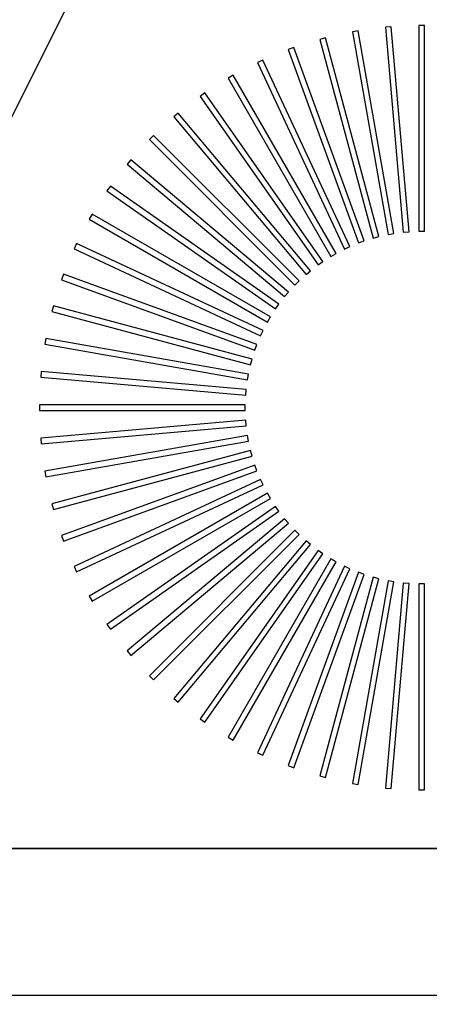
# Model space of a CAD drawing. Header units: millimetres. Extents: x -11575 to 52845, y -36266 to 23021.
# Tile 76 of 184: x 20794 to 20934, y 14213 to 14549. Entities that reach past the tile are written whole.
import ezdxf

# ---------------------------------------------------------------- set-up
doc = ezdxf.new("R2010")
doc.units = ezdxf.units.MM
doc.header["$MEASUREMENT"] = 0
doc.layers.add('GREY SCALE', color=9, linetype='Continuous', true_color=0x808080)
doc.layers.add('GREYSCALE', color=9, linetype='Continuous', lineweight=0, true_color=0x808080)
doc.layers.add('M-MEP-ELLG-TEXT', color=7, linetype='Continuous', lineweight=20)
doc.styles.add('Oswald Light', font='txt')
doc.dimstyles.new('MDS-50', dxfattribs={"dimtxt": 100, "dimasz": 100, "dimexe": 50, "dimexo": 50, "dimgap": 25, "dimtad": 1, "dimdec": 0, "dimtxsty": 'Oswald Light', "dimcen": 0, "dimdle": 1.5875, "dimazin": 0, "dimtfac": 1, "dimtdec": 0, "dimtix": 1, "dimtmove": 0, "dimatfit": 0, "dimfxl": 1, "dimfrac": 2, "dimtolj": 1, "dimarcsym": 0})

# ---------------------------------------------------------------- blocks, each defined once
blk = doc.blocks.new('FLOOR PLAN')
at = {"layer": 'GREYSCALE', "color": 0, "lineweight": -2, "ltscale": 125}
blk.add_line((20176.39, 13284.48), (21172.83, 15278.36), dxfattribs=at)
at = {"layer": 'GREYSCALE', "color": 0, "lineweight": -2}
for p, q in [((20909.89, 14545.18), (20907.92, 14544.83)), ((20909.89, 14545.18, 902.48), (20907.92, 14544.83, 902.48)), ((20907.92, 14544.83), (20920.1, 14475.73)), ((20907.92, 14544.83, 902.48), (20920.1, 14475.73, 902.48)), ((20922.08, 14476.08), (20909.89, 14545.18)), ((20922.08, 14476.08, 902.48), (20909.89, 14545.18, 902.48)), ((20921.17, 14546.58), (20919.18, 14546.4)), ((20921.17, 14546.58, 902.48), (20919.18, 14546.4, 902.48)), ((20919.18, 14546.4), (20925.29, 14476.5)), ((20919.18, 14546.4, 902.48), (20925.29, 14476.5, 902.48)), ((20927.29, 14476.68), (20921.17, 14546.58)), ((20927.29, 14476.68, 902.48), (20921.17, 14546.58, 902.48)), ((20932.53, 14546.99), (20930.53, 14546.99)), ((20930.53, 14546.99), (20930.53, 14476.82)), ((20932.53, 14546.99, 902.48), (20930.53, 14546.99, 902.48)), ((20930.53, 14546.99, 902.48), (20930.53, 14476.82, 902.48)), ((20932.53, 14476.82), (20932.53, 14546.99)), ((20932.53, 14476.82, 902.48), (20932.53, 14546.99, 902.48)), ((20898.77, 14542.81), (20896.84, 14542.29)), ((20898.77, 14542.81, 902.48), (20896.84, 14542.29, 902.48)), ((20896.84, 14542.29), (20915, 14474.51)), ((20896.84, 14542.29, 902.48), (20915, 14474.51, 902.48)), ((20916.93, 14475.03), (20898.77, 14542.81)), ((20916.93, 14475.03, 902.48), (20898.77, 14542.81, 902.48)), ((20887.9, 14539.47), (20886.02, 14538.79)), ((20887.9, 14539.47, 902.48), (20886.02, 14538.79, 902.48)), ((20886.02, 14538.79), (20910.02, 14472.85)), ((20886.02, 14538.79, 902.48), (20910.02, 14472.85, 902.48)), ((20911.9, 14473.53), (20887.9, 14539.47)), ((20911.9, 14473.53, 902.48), (20887.9, 14539.47, 902.48)), ((20877.37, 14535.2), (20875.55, 14534.35)), ((20877.37, 14535.2, 902.48), (20875.55, 14534.35, 902.48)), ((20907.02, 14471.61), (20877.37, 14535.2)), ((20907.02, 14471.61, 902.48), (20877.37, 14535.2, 902.48)), ((20875.55, 14534.35), (20905.21, 14470.76)), ((20875.55, 14534.35, 902.48), (20905.21, 14470.76, 902.48)), ((20867.24, 14530.03), (20865.51, 14529.03)), ((20867.24, 14530.03, 902.48), (20865.51, 14529.03, 902.48)), ((20865.51, 14529.03), (20900.59, 14468.26)), ((20865.51, 14529.03, 902.48), (20900.59, 14468.26, 902.48)), ((20902.33, 14469.26), (20867.24, 14530.03)), ((20902.33, 14469.26, 902.48), (20867.24, 14530.03, 902.48)), ((20857.61, 14523.99), (20855.97, 14522.84)), ((20857.61, 14523.99, 902.48), (20855.97, 14522.84, 902.48)), ((20855.97, 14522.84), (20896.21, 14465.37)), ((20855.97, 14522.84, 902.48), (20896.21, 14465.37, 902.48)), ((20897.86, 14466.52), (20857.61, 14523.99)), ((20897.86, 14466.52, 902.48), (20857.61, 14523.99, 902.48)), ((20848.54, 14517.14), (20847, 14515.85)), ((20848.54, 14517.14, 902.48), (20847, 14515.85, 902.48)), ((20847, 14515.85), (20892.1, 14462.1)), ((20847, 14515.85, 902.48), (20892.1, 14462.1, 902.48)), ((20893.64, 14463.39), (20848.54, 14517.14)), ((20893.64, 14463.39, 902.48), (20848.54, 14517.14, 902.48)), ((20840.09, 14509.53), (20838.68, 14508.11)), ((20840.09, 14509.53, 902.48), (20838.68, 14508.11, 902.48)), ((20838.68, 14508.11), (20888.29, 14458.49)), ((20838.68, 14508.11, 902.48), (20888.29, 14458.49, 902.48)), ((20889.71, 14459.91), (20840.09, 14509.53)), ((20889.71, 14459.91, 902.48), (20840.09, 14509.53, 902.48)), ((20832.35, 14501.2), (20831.06, 14499.67)), ((20832.35, 14501.2, 902.48), (20831.06, 14499.67, 902.48)), ((20886.1, 14456.1), (20832.35, 14501.2)), ((20886.1, 14456.1, 902.48), (20832.35, 14501.2, 902.48)), ((20831.06, 14499.67), (20884.81, 14454.56)), ((20831.06, 14499.67, 902.48), (20884.81, 14454.56, 902.48)), ((20825.36, 14492.24), (20824.21, 14490.6)), ((20825.36, 14492.24, 902.48), (20824.21, 14490.6, 902.48)), ((20882.84, 14451.99), (20825.36, 14492.24)), ((20882.84, 14451.99, 902.48), (20825.36, 14492.24, 902.48)), ((20824.21, 14490.6), (20881.69, 14450.35)), ((20824.21, 14490.6, 902.48), (20881.69, 14450.35, 902.48)), ((20819.18, 14482.7), (20818.18, 14480.96)), ((20819.18, 14482.7, 902.48), (20818.18, 14480.96, 902.48)), ((20818.18, 14480.96), (20878.94, 14445.88)), ((20818.18, 14480.96, 902.48), (20878.94, 14445.88, 902.48)), ((20879.95, 14447.61), (20819.18, 14482.7)), ((20879.95, 14447.61, 902.48), (20819.18, 14482.7, 902.48)), ((20915, 14474.51), (20916.93, 14475.03)), ((20915, 14474.51, 902.48), (20916.93, 14475.03, 902.48)), ((20920.1, 14475.73), (20922.08, 14476.08)), ((20920.1, 14475.73, 902.48), (20922.08, 14476.08, 902.48)), ((20925.29, 14476.5), (20927.29, 14476.68)), ((20925.29, 14476.5, 902.48), (20927.29, 14476.68, 902.48)), ((20930.53, 14476.82), (20932.53, 14476.82)), ((20930.53, 14476.82, 902.48), (20932.53, 14476.82, 902.48)), ((20813.85, 14472.65), (20813, 14470.84)), ((20813.85, 14472.65, 902.48), (20813, 14470.84, 902.48)), ((20877.45, 14443), (20813.85, 14472.65)), ((20877.45, 14443, 902.48), (20813.85, 14472.65, 902.48)), ((20905.21, 14470.76), (20907.02, 14471.61)), ((20905.21, 14470.76, 902.48), (20907.02, 14471.61, 902.48)), ((20910.02, 14472.85), (20911.9, 14473.53)), ((20910.02, 14472.85, 902.48), (20911.9, 14473.53, 902.48)), ((20813, 14470.84), (20876.6, 14441.18)), ((20813, 14470.84, 902.48), (20876.6, 14441.18, 902.48)), ((20900.59, 14468.26), (20902.33, 14469.26)), ((20900.59, 14468.26, 902.48), (20902.33, 14469.26, 902.48)), ((20896.21, 14465.37), (20897.86, 14466.52)), ((20896.21, 14465.37, 902.48), (20897.86, 14466.52, 902.48)), ((20809.42, 14462.18), (20808.73, 14460.3)), ((20809.42, 14462.18, 902.48), (20808.73, 14460.3, 902.48)), ((20875.36, 14438.18), (20809.42, 14462.18)), ((20875.36, 14438.18, 902.48), (20809.42, 14462.18, 902.48)), ((20892.1, 14462.1), (20893.64, 14463.39)), ((20892.1, 14462.1, 902.48), (20893.64, 14463.39, 902.48)), ((20808.73, 14460.3), (20874.67, 14436.3)), ((20808.73, 14460.3, 902.48), (20874.67, 14436.3, 902.48)), ((20888.29, 14458.49), (20889.71, 14459.91)), ((20888.29, 14458.49, 902.48), (20889.71, 14459.91, 902.48)), ((20884.81, 14454.56), (20886.1, 14456.1)), ((20884.81, 14454.56, 902.48), (20886.1, 14456.1, 902.48)), ((20805.92, 14451.37), (20805.4, 14449.43)), ((20805.92, 14451.37, 902.48), (20805.4, 14449.43, 902.48)), ((20873.7, 14433.21), (20805.92, 14451.37)), ((20873.7, 14433.21, 902.48), (20805.92, 14451.37, 902.48)), ((20881.69, 14450.35), (20882.84, 14451.99)), ((20881.69, 14450.35, 902.48), (20882.84, 14451.99, 902.48)), ((20805.4, 14449.43), (20873.18, 14431.27)), ((20805.4, 14449.43, 902.48), (20873.18, 14431.27, 902.48)), ((20878.94, 14445.88), (20879.95, 14447.61)), ((20878.94, 14445.88, 902.48), (20879.95, 14447.61, 902.48)), ((20876.6, 14441.18), (20877.45, 14443)), ((20876.6, 14441.18, 902.48), (20877.45, 14443, 902.48)), ((20803.37, 14440.29), (20803.02, 14438.31)), ((20803.37, 14440.29, 902.48), (20803.02, 14438.31, 902.48)), ((20803.02, 14438.31), (20872.13, 14426.13)), ((20803.02, 14438.31, 902.48), (20872.13, 14426.13, 902.48)), ((20872.47, 14428.1), (20803.37, 14440.29)), ((20872.47, 14428.1, 902.48), (20803.37, 14440.29, 902.48)), ((20874.67, 14436.3), (20875.36, 14438.18)), ((20874.67, 14436.3, 902.48), (20875.36, 14438.18, 902.48)), ((20873.18, 14431.27), (20873.7, 14433.21)), ((20873.18, 14431.27, 902.48), (20873.7, 14433.21, 902.48)), ((20801.8, 14429.03), (20801.63, 14427.03)), ((20801.8, 14429.03, 902.48), (20801.63, 14427.03, 902.48)), ((20871.7, 14422.91), (20801.8, 14429.03)), ((20871.7, 14422.91, 902.48), (20801.8, 14429.03, 902.48)), ((20872.13, 14426.13), (20872.47, 14428.1)), ((20872.13, 14426.13, 902.48), (20872.47, 14428.1, 902.48)), ((20801.63, 14427.03), (20871.53, 14420.92)), ((20801.63, 14427.03, 902.48), (20871.53, 14420.92, 902.48)), ((20871.53, 14420.92), (20871.7, 14422.91)), ((20871.53, 14420.92, 902.48), (20871.7, 14422.91, 902.48)), ((20801.22, 14417.67), (20801.22, 14415.67)), ((20871.39, 14417.67), (20801.22, 14417.67)), ((20801.22, 14417.67, 902.48), (20801.22, 14415.67, 902.48)), ((20871.39, 14417.67, 902.48), (20801.22, 14417.67, 902.48)), ((20871.39, 14415.67), (20871.39, 14417.67)), ((20871.39, 14415.67, 902.48), (20871.39, 14417.67, 902.48)), ((20801.22, 14415.67), (20871.39, 14415.67)), ((20801.22, 14415.67, 902.48), (20871.39, 14415.67, 902.48)), ((20871.53, 14412.43), (20801.63, 14406.31)), ((20871.53, 14412.43, 902.48), (20801.63, 14406.31, 902.48)), ((20801.8, 14404.32), (20871.7, 14410.43)), ((20801.8, 14404.32, 902.48), (20871.7, 14410.43, 902.48)), ((20871.7, 14410.43), (20871.53, 14412.43)), ((20871.7, 14410.43, 902.48), (20871.53, 14412.43, 902.48)), ((20872.13, 14407.22), (20803.02, 14395.03)), ((20872.13, 14407.22, 902.48), (20803.02, 14395.03, 902.48)), ((20872.47, 14405.24), (20872.13, 14407.22)), ((20872.47, 14405.24, 902.48), (20872.13, 14407.22, 902.48)), ((20801.63, 14406.31), (20801.8, 14404.32)), ((20801.63, 14406.31, 902.48), (20801.8, 14404.32, 902.48)), ((20803.37, 14393.06), (20872.47, 14405.24)), ((20803.37, 14393.06, 902.48), (20872.47, 14405.24, 902.48)), ((20873.18, 14402.07), (20805.4, 14383.91)), ((20873.18, 14402.07, 902.48), (20805.4, 14383.91, 902.48)), ((20873.7, 14400.14), (20873.18, 14402.07)), ((20873.7, 14400.14, 902.48), (20873.18, 14402.07, 902.48)), ((20805.92, 14381.98), (20873.7, 14400.14)), ((20805.92, 14381.98, 902.48), (20873.7, 14400.14, 902.48)), ((20874.67, 14397.04), (20808.73, 14373.04)), ((20874.67, 14397.04, 902.48), (20808.73, 14373.04, 902.48)), ((20875.36, 14395.16), (20874.67, 14397.04)), ((20875.36, 14395.16, 902.48), (20874.67, 14397.04, 902.48)), ((20803.02, 14395.03), (20803.37, 14393.06)), ((20803.02, 14395.03, 902.48), (20803.37, 14393.06, 902.48)), ((20809.42, 14371.16), (20875.36, 14395.16)), ((20809.42, 14371.16, 902.48), (20875.36, 14395.16, 902.48)), ((20876.6, 14392.16), (20813, 14362.51)), ((20876.6, 14392.16, 902.48), (20813, 14362.51, 902.48)), ((20813.85, 14360.69), (20877.45, 14390.35)), ((20813.85, 14360.69, 902.48), (20877.45, 14390.35, 902.48)), ((20877.45, 14390.35), (20876.6, 14392.16)), ((20877.45, 14390.35, 902.48), (20876.6, 14392.16, 902.48)), ((20878.94, 14387.47), (20818.18, 14352.38)), ((20878.94, 14387.47, 902.48), (20818.18, 14352.38, 902.48)), ((20879.95, 14385.73), (20878.94, 14387.47)), ((20879.95, 14385.73, 902.48), (20878.94, 14387.47, 902.48)), ((20805.4, 14383.91), (20805.92, 14381.98)), ((20805.4, 14383.91, 902.48), (20805.92, 14381.98, 902.48)), ((20819.18, 14350.65), (20879.95, 14385.73)), ((20819.18, 14350.65, 902.48), (20879.95, 14385.73, 902.48)), ((20881.69, 14383), (20824.21, 14342.75)), ((20881.69, 14383, 902.48), (20824.21, 14342.75, 902.48)), ((20825.36, 14341.11), (20882.84, 14381.35)), ((20825.36, 14341.11, 902.48), (20882.84, 14381.35, 902.48)), ((20882.84, 14381.35), (20881.69, 14383)), ((20882.84, 14381.35, 902.48), (20881.69, 14383, 902.48)), ((20884.81, 14378.78), (20831.06, 14333.68)), ((20884.81, 14378.78, 902.48), (20831.06, 14333.68, 902.48)), ((20832.35, 14332.14), (20886.1, 14377.24)), ((20832.35, 14332.14, 902.48), (20886.1, 14377.24, 902.48)), ((20886.1, 14377.24), (20884.81, 14378.78)), ((20886.1, 14377.24, 902.48), (20884.81, 14378.78, 902.48)), ((20888.29, 14374.85), (20838.68, 14325.23)), ((20888.29, 14374.85, 902.48), (20838.68, 14325.23, 902.48)), ((20889.71, 14373.43), (20888.29, 14374.85)), ((20889.71, 14373.43, 902.48), (20888.29, 14374.85, 902.48)), ((20808.73, 14373.04), (20809.42, 14371.16)), ((20808.73, 14373.04, 902.48), (20809.42, 14371.16, 902.48)), ((20840.09, 14323.82), (20889.71, 14373.43)), ((20840.09, 14323.82, 902.48), (20889.71, 14373.43, 902.48)), ((20892.1, 14371.24), (20847, 14317.49)), ((20892.1, 14371.24, 902.48), (20847, 14317.49, 902.48)), ((20893.64, 14369.95), (20892.1, 14371.24)), ((20893.64, 14369.95, 902.48), (20892.1, 14371.24, 902.48)), ((20848.54, 14316.2), (20893.64, 14369.95)), ((20848.54, 14316.2, 902.48), (20893.64, 14369.95, 902.48)), ((20896.21, 14367.98), (20855.97, 14310.5)), ((20896.21, 14367.98, 902.48), (20855.97, 14310.5, 902.48)), ((20857.61, 14309.35), (20897.86, 14366.83)), ((20857.61, 14309.35, 902.48), (20897.86, 14366.83, 902.48)), ((20897.86, 14366.83), (20896.21, 14367.98)), ((20897.86, 14366.83, 902.48), (20896.21, 14367.98, 902.48)), ((20900.59, 14365.09), (20865.51, 14304.32)), ((20900.59, 14365.09, 902.48), (20865.51, 14304.32, 902.48)), ((20867.24, 14303.31), (20902.33, 14364.08)), ((20867.24, 14303.31, 902.48), (20902.33, 14364.08, 902.48)), ((20902.33, 14364.08), (20900.59, 14365.09)), ((20902.33, 14364.08, 902.48), (20900.59, 14365.09, 902.48)), ((20813, 14362.51), (20813.85, 14360.69)), ((20813, 14362.51, 902.48), (20813.85, 14360.69, 902.48)), ((20905.21, 14362.59), (20875.55, 14298.99)), ((20905.21, 14362.59, 902.48), (20875.55, 14298.99, 902.48)), ((20877.37, 14298.14), (20907.02, 14361.74)), ((20877.37, 14298.14, 902.48), (20907.02, 14361.74, 902.48)), ((20910.02, 14360.5), (20886.02, 14294.56)), ((20910.02, 14360.5, 902.48), (20886.02, 14294.56, 902.48)), ((20907.02, 14361.74), (20905.21, 14362.59)), ((20907.02, 14361.74, 902.48), (20905.21, 14362.59, 902.48)), ((20911.9, 14359.81), (20910.02, 14360.5)), ((20911.9, 14359.81, 902.48), (20910.02, 14360.5, 902.48)), ((20887.9, 14293.87), (20911.9, 14359.81)), ((20887.9, 14293.87, 902.48), (20911.9, 14359.81, 902.48)), ((20915, 14358.84), (20896.84, 14291.06)), ((20915, 14358.84, 902.48), (20896.84, 14291.06, 902.48)), ((20898.77, 14290.54), (20916.93, 14358.32)), ((20898.77, 14290.54, 902.48), (20916.93, 14358.32, 902.48)), ((20920.1, 14357.61), (20907.92, 14288.51)), ((20920.1, 14357.61, 902.48), (20907.92, 14288.51, 902.48)), ((20909.89, 14288.16), (20922.08, 14357.27)), ((20909.89, 14288.16, 902.48), (20922.08, 14357.27, 902.48)), ((20916.93, 14358.32), (20915, 14358.84)), ((20916.93, 14358.32, 902.48), (20915, 14358.84, 902.48)), ((20925.29, 14356.84), (20919.18, 14286.94)), ((20925.29, 14356.84, 902.48), (20919.18, 14286.94, 902.48)), ((20922.08, 14357.27), (20920.1, 14357.61)), ((20922.08, 14357.27, 902.48), (20920.1, 14357.61, 902.48)), ((20921.17, 14286.77), (20927.29, 14356.67)), ((20921.17, 14286.77, 902.48), (20927.29, 14356.67, 902.48)), ((20927.29, 14356.67), (20925.29, 14356.84)), ((20927.29, 14356.67, 902.48), (20925.29, 14356.84, 902.48)), ((20932.53, 14356.53), (20930.53, 14356.53)), ((20930.53, 14356.53), (20930.53, 14286.36)), ((20932.53, 14356.53, 902.48), (20930.53, 14356.53, 902.48)), ((20930.53, 14356.53, 902.48), (20930.53, 14286.36, 902.48)), ((20932.53, 14286.36), (20932.53, 14356.53)), ((20932.53, 14286.36, 902.48), (20932.53, 14356.53, 902.48)), ((20818.18, 14352.38), (20819.18, 14350.65)), ((20818.18, 14352.38, 902.48), (20819.18, 14350.65, 902.48)), ((20824.21, 14342.75), (20825.36, 14341.11)), ((20824.21, 14342.75, 902.48), (20825.36, 14341.11, 902.48)), ((20831.06, 14333.68), (20832.35, 14332.14)), ((20831.06, 14333.68, 902.48), (20832.35, 14332.14, 902.48)), ((20838.68, 14325.23), (20840.09, 14323.82)), ((20838.68, 14325.23, 902.48), (20840.09, 14323.82, 902.48)), ((20847, 14317.49), (20848.54, 14316.2)), ((20847, 14317.49, 902.48), (20848.54, 14316.2, 902.48)), ((20855.97, 14310.5), (20857.61, 14309.35)), ((20855.97, 14310.5, 902.48), (20857.61, 14309.35, 902.48)), ((20865.51, 14304.32), (20867.24, 14303.31)), ((20865.51, 14304.32, 902.48), (20867.24, 14303.31, 902.48)), ((20875.55, 14298.99), (20877.37, 14298.14)), ((20875.55, 14298.99, 902.48), (20877.37, 14298.14, 902.48)), ((20886.02, 14294.56), (20887.9, 14293.87)), ((20886.02, 14294.56, 902.48), (20887.9, 14293.87, 902.48)), ((20896.84, 14291.06), (20898.77, 14290.54)), ((20896.84, 14291.06, 902.48), (20898.77, 14290.54, 902.48)), ((20907.92, 14288.51), (20909.89, 14288.16)), ((20907.92, 14288.51, 902.48), (20909.89, 14288.16, 902.48)), ((20919.18, 14286.94), (20921.17, 14286.77)), ((20919.18, 14286.94, 902.48), (20921.17, 14286.77, 902.48)), ((20930.53, 14286.36), (20932.53, 14286.36)), ((20930.53, 14286.36, 902.48), (20932.53, 14286.36, 902.48)), ((21074.88, 14266.31), (20504.5, 14266.31))]:
    blk.add_line(p, q, dxfattribs=at)
blk.add_3dface([(21074.88, 14968.01, 902.18), (21074.88, 14266.31, 902.18), (20504.5, 14266.31, 902.18), (20504.5, 14968.01, 902.18)], dxfattribs=at)
at = {"layer": 'GREYSCALE', "color": 0, "lineweight": -2, "ltscale": 0.25, "invisible_edges": 4}
blk.add_3dface([(20504.5, 14216.19, 902.18), (20504.5, 14266.31, 902.18), (21074.88, 14266.31, 902.18), (21080.39, 14216.19, 902.18)], dxfattribs=at)

msp = doc.modelspace()

# ---------------------------------------------------------------- block references
at = {"layer": 'GREY SCALE'}
msp.add_blockref('FLOOR PLAN', (0, 0), dxfattribs=at)

# ---------------------------------------------------------------- leaders
at = {"layer": 'M-MEP-ELLG-TEXT'}
msp.add_leader([(19887.51, 12193.85), (23263, 12193.85), (23263, 22628.45), (21872.84, 22628.45)], dimstyle='MDS-50', override={"dimasz": 150, "dimtad": 0}, dxfattribs=at)

doc.saveas('drawing.dxf')
